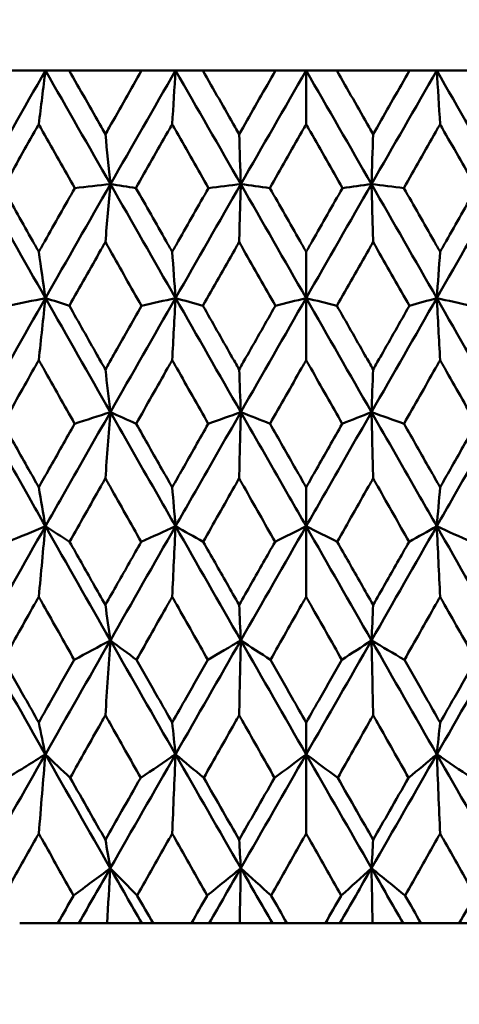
# Model space of a CAD drawing. Header units: millimetres. Extents: x 113 to 2969, y 62 to 2427.
# Tile 29 of 256: x 446 to 450, y 286 to 295. Entities that reach past the tile are written whole.
import ezdxf

# ---------------------------------------------------------------- set-up
doc = ezdxf.new("R2010")
doc.units = ezdxf.units.MM
doc.header["$LTSCALE"] = 12
doc.layers.add('Widoczne (ISO)', color=7, linetype='Continuous', lineweight=50)

msp = doc.modelspace()

# ---------------------------------------------------------------- linework, layer by layer
at = {"layer": 'Widoczne (ISO)'}
for p, q in [((445.9027, 294.3264), (446.2503, 294.3264)), ((446.2503, 294.3264), (446.4731, 294.3264)), ((447.1517, 294.3264), (446.4731, 294.3264)), ((447.1517, 294.3264), (447.4699, 294.3264)), ((447.4699, 294.3264), (447.7255, 294.3264)), ((448.4068, 294.3264), (447.7255, 294.3264)), ((448.4068, 294.3264), (448.6943, 294.3264)), ((448.6943, 293.8221), (448.6943, 294.3264)), ((448.6943, 294.3264), (448.9818, 294.3264)), ((449.6631, 294.3264), (448.9818, 294.3264)), ((449.6631, 294.3264), (449.9187, 294.3264)), ((449.9187, 294.3264), (450.2369, 294.3264)), ((448.6943, 292.6255), (448.6943, 292.1915)), ((448.6943, 291.6098), (448.6943, 292.1915)), ((448.6943, 290.4163), (448.6943, 290.0504)), ((448.6943, 289.3891), (448.6943, 290.0504)), ((448.6943, 288.2093), (448.6943, 287.9098)), ((448.6943, 287.1667), (448.6943, 287.9098)), ((446.0088, 286.3264), (446.3666, 286.3264)), ((446.5631, 286.3264), (446.3666, 286.3264)), ((446.8278, 286.3264), (446.5631, 286.3264)), ((447.1532, 286.3264), (446.8278, 286.3264)), ((447.2586, 286.3264), (447.1532, 286.3264)), ((447.2586, 286.3264), (447.6185, 286.3264)), ((447.7853, 286.3264), (447.6185, 286.3264)), ((448.0713, 286.3264), (447.7853, 286.3264)), ((448.3776, 286.3264), (448.0713, 286.3264)), ((448.514, 286.3264), (448.3776, 286.3264)), ((448.514, 286.3264), (448.8746, 286.3264)), ((449.011, 286.3264), (448.8746, 286.3264)), ((449.3173, 286.3264), (449.011, 286.3264)), ((449.6034, 286.3264), (449.3173, 286.3264)), ((449.7701, 286.3264), (449.6034, 286.3264)), ((449.7701, 286.3264), (450.13, 286.3264)), ((450.2355, 286.3264), (450.13, 286.3264))]:
    msp.add_line(p, q, dxfattribs=at)
msp.add_circle((448.6943, 326.3264), 50, dxfattribs=at)
for points in [[(446.2503, 294.3264), (446.0476, 293.9712), (445.8454, 293.6157), (445.6438, 293.2601)], [(446.1876, 293.8221), (446.2085, 293.9906), (446.2294, 294.1587), (446.2503, 294.3264)], [(446.2503, 294.3264), (446.4531, 293.9712), (446.656, 293.6157), (446.8592, 293.2601)], [(447.4699, 294.3264), (447.2659, 293.9712), (447.0623, 293.6157), (446.8592, 293.2601)], [(447.4385, 293.8221), (447.4489, 293.9906), (447.4594, 294.1587), (447.4699, 294.3264)], [(447.4699, 294.3264), (447.6738, 293.9712), (447.8778, 293.6157), (448.0818, 293.2601)], [(448.6943, 294.3264), (448.49, 293.9712), (448.2858, 293.6157), (448.0818, 293.2601)], [(448.6943, 294.3264), (448.8987, 293.9712), (449.1029, 293.6157), (449.3068, 293.2601)], [(449.9187, 294.3264), (449.7148, 293.9712), (449.5108, 293.6157), (449.3068, 293.2601)], [(449.9187, 294.3264), (450.1227, 293.9712), (450.3263, 293.6157), (450.5294, 293.2601)], [(449.9501, 293.8221), (449.9397, 293.9906), (449.9292, 294.1587), (449.9187, 294.3264)], [(446.8121, 293.7287), (446.8278, 293.5723), (446.8435, 293.416), (446.8592, 293.2601)], [(448.0661, 293.7287), (448.0713, 293.5723), (448.0766, 293.416), (448.0818, 293.2601)], [(449.3225, 293.7287), (449.3173, 293.5723), (449.3121, 293.416), (449.3068, 293.2601)], [(445.6438, 293.2601), (445.8456, 292.904), (446.0477, 292.5478), (446.2502, 292.1915)], [(446.8592, 293.2601), (446.6557, 292.904), (446.4527, 292.5478), (446.2502, 292.1915)], [(446.8592, 293.2601), (446.7481, 293.248), (446.637, 293.2359), (446.5259, 293.2237)], [(446.8121, 292.7175), (446.8278, 292.8988), (446.8435, 293.0797), (446.8592, 293.2601)], [(446.8592, 293.2601), (447.0626, 292.904), (447.2662, 292.5478), (447.4698, 292.1915)], [(446.8592, 293.2601), (446.939, 293.248), (447.0189, 293.2359), (447.0988, 293.2237)], [(448.0818, 293.2601), (447.8776, 292.904), (447.6735, 292.5478), (447.4698, 292.1915)], [(448.0818, 293.2601), (447.9807, 293.248), (447.8797, 293.2359), (447.7786, 293.2237)], [(448.0661, 292.7175), (448.0713, 292.8988), (448.0765, 293.0797), (448.0818, 293.2601)], [(448.0818, 293.2601), (448.286, 292.904), (448.4902, 292.5478), (448.6943, 292.1915)], [(448.0818, 293.2601), (448.1724, 293.248), (448.2631, 293.2359), (448.3537, 293.2237)], [(449.3068, 293.2601), (449.1026, 292.904), (448.8984, 292.5478), (448.6943, 292.1915)], [(449.3068, 293.2601), (449.2162, 293.248), (449.1255, 293.2359), (449.0349, 293.2237)], [(449.3225, 292.7175), (449.3173, 292.8988), (449.3121, 293.0797), (449.3068, 293.2601)], [(449.3068, 293.2601), (449.5111, 292.904), (449.7151, 292.5478), (449.9188, 292.1915)], [(449.3068, 293.2601), (449.4079, 293.248), (449.509, 293.2359), (449.61, 293.2237)], [(450.5294, 293.2601), (450.326, 292.904), (450.1225, 292.5478), (449.9188, 292.1915)], [(446.1876, 292.6255), (446.2085, 292.4806), (446.2293, 292.3359), (446.2502, 292.1915)], [(447.4385, 292.6255), (447.4489, 292.4806), (447.4594, 292.3359), (447.4698, 292.1915)], [(449.9501, 292.6255), (449.9397, 292.4806), (449.9292, 292.3359), (449.9188, 292.1915)], [(446.2502, 292.1915), (446.0474, 291.8348), (445.8452, 291.478), (445.6435, 291.1213)], [(446.2502, 292.1915), (446.1341, 292.1672), (446.0179, 292.1429), (445.9018, 292.1186)], [(446.1876, 291.6098), (446.2084, 291.8042), (446.2293, 291.9981), (446.2502, 292.1915)], [(446.2502, 292.1915), (446.3248, 292.1672), (446.3994, 292.1429), (446.4741, 292.1186)], [(446.2502, 292.1915), (446.4529, 291.8348), (446.6558, 291.478), (446.859, 291.1213)], [(447.4698, 292.1915), (447.2659, 291.8348), (447.0623, 291.478), (446.859, 291.1213)], [(447.4698, 292.1915), (447.3635, 292.1672), (447.2571, 292.1429), (447.1508, 292.1186)], [(447.4385, 291.6098), (447.4489, 291.8042), (447.4594, 291.9981), (447.4698, 292.1915)], [(447.4698, 292.1915), (447.5554, 292.1672), (447.6409, 292.1429), (447.7265, 292.1186)], [(447.4698, 292.1915), (447.6737, 291.8348), (447.8777, 291.478), (448.0817, 291.1213)], [(448.6943, 292.1915), (448.49, 291.8348), (448.2858, 291.478), (448.0817, 291.1213)], [(448.6943, 292.1915), (448.5982, 292.1672), (448.502, 292.1429), (448.4059, 292.1186)], [(448.6943, 292.1915), (448.7904, 292.1672), (448.8866, 292.1429), (448.9827, 292.1186)], [(448.6943, 292.1915), (448.8986, 291.8348), (449.1028, 291.478), (449.3069, 291.1213)], [(449.9188, 292.1915), (449.7149, 291.8348), (449.5109, 291.478), (449.3069, 291.1213)], [(449.9188, 292.1915), (449.8332, 292.1672), (449.7477, 292.1429), (449.6621, 292.1186)], [(449.9501, 291.6098), (449.9397, 291.8042), (449.9293, 291.9981), (449.9188, 292.1915)], [(449.9188, 292.1915), (450.0251, 292.1672), (450.1315, 292.1429), (450.2378, 292.1186)], [(449.9188, 292.1915), (450.1227, 291.8348), (450.3264, 291.478), (450.5296, 291.1213)], [(446.8121, 291.521), (446.8277, 291.3876), (446.8434, 291.2543), (446.859, 291.1213)], [(448.0661, 291.521), (448.0713, 291.3876), (448.0765, 291.2543), (448.0817, 291.1213)], [(449.3225, 291.521), (449.3173, 291.3876), (449.3121, 291.2543), (449.3069, 291.1213)], [(446.859, 291.1213), (446.7473, 291.0848), (446.6357, 291.0483), (446.524, 291.0118)], [(446.8121, 290.5001), (446.8277, 290.7077), (446.8433, 290.9148), (446.859, 291.1213)], [(446.859, 291.1213), (446.9395, 291.0848), (447.0201, 291.0483), (447.1007, 291.0118)], [(448.0817, 291.1213), (447.9801, 291.0848), (447.8784, 291.0483), (447.7767, 291.0118)], [(448.0661, 290.5001), (448.0713, 290.7077), (448.0765, 290.9148), (448.0817, 291.1213)], [(448.0817, 291.1213), (448.173, 291.0848), (448.2643, 291.0483), (448.3556, 291.0118)], [(449.3069, 291.1213), (449.2156, 291.0848), (449.1243, 291.0483), (449.033, 291.0118)], [(449.3225, 290.5001), (449.3173, 290.7077), (449.3121, 290.9148), (449.3069, 291.1213)], [(449.3069, 291.1213), (449.4086, 291.0848), (449.5102, 291.0483), (449.6119, 291.0118)], [(446.1876, 290.4163), (446.2084, 290.2942), (446.2291, 290.1722), (446.2498, 290.0504)], [(447.4385, 290.4163), (447.4489, 290.2942), (447.4593, 290.1722), (447.4697, 290.0504)], [(449.9501, 290.4163), (449.9397, 290.2942), (449.9294, 290.1722), (449.919, 290.0504)], [(446.2498, 290.0504), (446.0472, 289.6936), (445.8449, 289.3366), (445.6429, 288.9797)], [(446.2498, 290.0504), (446.1329, 290.0017), (446.0159, 289.953), (445.8989, 289.9042)], [(446.1876, 289.3891), (446.2083, 289.6101), (446.229, 289.8306), (446.2498, 290.0504)], [(446.2498, 290.0504), (446.3255, 290.0017), (446.4012, 289.953), (446.4769, 289.9042)], [(446.2498, 290.0504), (446.4523, 289.6936), (446.6553, 289.3366), (446.8586, 288.9797)], [(447.4697, 290.0504), (447.2658, 289.6936), (447.0621, 289.3366), (446.8586, 288.9797)], [(447.4697, 290.0504), (447.3624, 290.0017), (447.2552, 289.953), (447.1479, 289.9042)], [(447.4385, 289.3891), (447.4488, 289.6101), (447.4592, 289.8306), (447.4697, 290.0504)], [(447.4697, 290.0504), (447.5562, 290.0017), (447.6428, 289.953), (447.7293, 289.9042)], [(447.4697, 290.0504), (447.6734, 289.6936), (447.8774, 289.3366), (448.0816, 288.9797)], [(448.6943, 290.0504), (448.4901, 289.6936), (448.2859, 289.3366), (448.0816, 288.9797)], [(448.6943, 290.0504), (448.5972, 290.0017), (448.5001, 289.953), (448.403, 289.9042)], [(448.6943, 290.0504), (448.7914, 290.0017), (448.8885, 289.953), (448.9856, 289.9042)], [(448.6943, 290.0504), (448.8985, 289.6936), (449.1027, 289.3366), (449.307, 288.9797)], [(449.919, 290.0504), (449.7152, 289.6936), (449.5112, 289.3366), (449.307, 288.9797)], [(449.919, 290.0504), (449.8324, 290.0017), (449.7459, 289.953), (449.6593, 289.9042)], [(449.9501, 289.3891), (449.9398, 289.6101), (449.9294, 289.8306), (449.919, 290.0504)], [(449.919, 290.0504), (450.0262, 290.0017), (450.1334, 289.953), (450.2407, 289.9042)], [(449.919, 290.0504), (450.1228, 289.6936), (450.3265, 289.3366), (450.53, 288.9797)], [(446.8121, 289.3121), (446.8276, 289.2011), (446.8431, 289.0903), (446.8586, 288.9797)], [(448.0661, 289.3121), (448.0713, 289.2011), (448.0764, 289.0903), (448.0816, 288.9797)], [(449.3225, 289.3121), (449.3174, 289.2011), (449.3122, 289.0903), (449.307, 288.9797)], [(445.6429, 288.9797), (445.8444, 288.623), (446.0466, 288.2664), (446.2492, 287.9098)], [(446.8586, 288.9797), (446.6553, 288.623), (446.4521, 288.2664), (446.2492, 287.9098)], [(446.8586, 288.9797), (446.7459, 288.9187), (446.633, 288.8578), (446.5202, 288.7968)], [(446.8121, 288.2777), (446.8276, 288.5123), (446.8431, 288.7463), (446.8586, 288.9797)], [(446.8586, 288.9797), (446.9406, 288.9187), (447.0225, 288.8578), (447.1045, 288.7968)], [(446.8586, 288.9797), (447.0618, 288.623), (447.2654, 288.2664), (447.4694, 287.9098)], [(448.0816, 288.9797), (447.8775, 288.623), (447.6734, 288.2664), (447.4694, 287.9098)], [(448.0816, 288.9797), (447.9787, 288.9187), (447.8758, 288.8578), (447.7728, 288.7968)], [(448.0661, 288.2777), (448.0712, 288.5123), (448.0764, 288.7463), (448.0816, 288.9797)], [(448.0816, 288.9797), (448.1742, 288.9187), (448.2668, 288.8578), (448.3595, 288.7968)], [(448.0816, 288.9797), (448.2857, 288.623), (448.4899, 288.2664), (448.6943, 287.9098)], [(449.307, 288.9797), (449.103, 288.623), (448.8987, 288.2664), (448.6943, 287.9098)], [(449.307, 288.9797), (449.2144, 288.9187), (449.1218, 288.8578), (449.0291, 288.7968)], [(449.3225, 288.2777), (449.3174, 288.5123), (449.3122, 288.7463), (449.307, 288.9797)], [(449.307, 288.9797), (449.4099, 288.9187), (449.5128, 288.8578), (449.6158, 288.7968)], [(449.307, 288.9797), (449.5111, 288.623), (449.7152, 288.2664), (449.9193, 287.9098)], [(450.53, 288.9797), (450.3268, 288.623), (450.1232, 288.2664), (449.9193, 287.9098)], [(446.1876, 288.2093), (446.2082, 288.1094), (446.2287, 288.0096), (446.2492, 287.9098)], [(447.4385, 288.2093), (447.4488, 288.1094), (447.4591, 288.0096), (447.4694, 287.9098)], [(449.9501, 288.2093), (449.9398, 288.1094), (449.9296, 288.0096), (449.9193, 287.9098)], [(446.2492, 287.9098), (446.0465, 287.5537), (445.8441, 287.1976), (445.642, 286.8418)], [(446.2492, 287.9098), (446.1309, 287.8367), (446.0125, 287.7635), (445.8941, 287.6903)], [(446.1876, 287.1667), (446.208, 287.415), (446.2286, 287.6628), (446.2492, 287.9098)], [(446.2492, 287.9098), (446.3267, 287.8367), (446.4042, 287.7635), (446.4818, 287.6903)], [(446.2492, 287.9098), (446.4517, 287.5537), (446.6547, 287.1976), (446.8581, 286.8418)], [(447.4694, 287.9098), (447.2655, 287.5537), (447.0617, 287.1976), (446.8581, 286.8418)], [(447.4694, 287.9098), (447.3606, 287.8367), (447.2519, 287.7635), (447.143, 287.6903)], [(447.4385, 287.1667), (447.4487, 287.415), (447.459, 287.6628), (447.4694, 287.9098)], [(447.4694, 287.9098), (447.5576, 287.8367), (447.6459, 287.7635), (447.7342, 287.6903)], [(447.4694, 287.9098), (447.6731, 287.5537), (447.8771, 287.1976), (448.0814, 286.8418)], [(448.6943, 287.9098), (448.4901, 287.5537), (448.2858, 287.1976), (448.0814, 286.8418)], [(448.6943, 287.9098), (448.5956, 287.8367), (448.4969, 287.7635), (448.3981, 287.6903)], [(448.6943, 287.9098), (448.793, 287.8367), (448.8917, 287.7635), (448.9905, 287.6903)], [(448.6943, 287.9098), (448.8985, 287.5537), (449.1028, 287.1976), (449.3072, 286.8418)], [(449.9193, 287.9098), (449.7156, 287.5537), (449.5115, 287.1976), (449.3072, 286.8418)], [(449.9193, 287.9098), (449.831, 287.8367), (449.7427, 287.7635), (449.6544, 287.6903)], [(449.9193, 287.9098), (450.028, 287.8367), (450.1368, 287.7635), (450.2456, 287.6903)], [(449.9193, 287.9098), (450.1231, 287.5537), (450.3269, 287.1976), (450.5305, 286.8418)], [(449.9501, 287.1667), (449.9399, 287.415), (449.9296, 287.6628), (449.9193, 287.9098)], [(446.8121, 287.109), (446.8275, 287.0198), (446.8428, 286.9307), (446.8581, 286.8418)], [(448.0661, 287.109), (448.0712, 287.0198), (448.0763, 286.9307), (448.0814, 286.8418)], [(449.3225, 287.109), (449.3174, 287.0198), (449.3123, 286.9307), (449.3072, 286.8418)], [(446.8581, 286.8418), (446.7435, 286.7564), (446.6289, 286.671), (446.5142, 286.5856)], [(446.8581, 286.8418), (446.7597, 286.6699), (446.6614, 286.4981), (446.5631, 286.3264)], [(446.8278, 286.3264), (446.8379, 286.4985), (446.848, 286.6703), (446.8581, 286.8418)], [(446.8581, 286.8418), (446.9421, 286.7564), (447.0263, 286.671), (447.1105, 286.5856)], [(446.8581, 286.8418), (446.9563, 286.6699), (447.0547, 286.4981), (447.1532, 286.3264)], [(448.0814, 286.8418), (447.9766, 286.7564), (447.8718, 286.671), (447.7669, 286.5856)], [(448.0814, 286.8418), (447.9827, 286.6699), (447.884, 286.4981), (447.7853, 286.3264)], [(448.0713, 286.3264), (448.0747, 286.4985), (448.078, 286.6703), (448.0814, 286.8418)], [(448.0814, 286.8418), (448.176, 286.7564), (448.2707, 286.671), (448.3655, 286.5856)], [(448.0814, 286.8418), (448.1801, 286.6699), (448.2788, 286.4981), (448.3776, 286.3264)], [(449.3072, 286.8418), (449.2085, 286.6699), (449.1098, 286.4981), (449.011, 286.3264)], [(449.3072, 286.8418), (449.2126, 286.7564), (449.1179, 286.671), (449.0232, 286.5856)], [(449.3072, 286.8418), (449.412, 286.7564), (449.5168, 286.671), (449.6218, 286.5856)], [(449.3072, 286.8418), (449.4059, 286.6699), (449.5046, 286.4981), (449.6034, 286.3264)], [(449.3173, 286.3264), (449.3139, 286.4985), (449.3106, 286.6703), (449.3072, 286.8418)]]:
    msp.add_open_spline(points, degree=3, dxfattribs=at)
for points, knots in [([(446.4731, 294.3264), (446.5739, 294.1487), (446.6746, 293.9711), (446.7877, 293.7719), (446.7999, 293.7503), (446.8121, 293.7287)], [0, 0, 0, 0, 0.06135239, 0.06135239, 0.06879633, 0.06879633, 0.06879633, 0.06879633]), ([(446.8121, 293.7287), (446.8244, 293.7503), (446.8366, 293.7718), (446.9497, 293.971), (447.0506, 294.1487), (447.1517, 294.3264)], [0.05393723, 0.05393723, 0.05393723, 0.05393723, 0.06137399, 0.06137399, 0.12273355, 0.12273355, 0.12273355, 0.12273355]), ([(447.7255, 294.3264), (447.8268, 294.1487), (447.928, 293.9711), (448.0415, 293.7719), (448.0538, 293.7503), (448.0661, 293.7287)], [0, 0, 0, 0, 0.06135239, 0.06135239, 0.06879633, 0.06879633, 0.06879633, 0.06879633]), ([(448.0661, 293.7287), (448.0784, 293.7503), (448.0906, 293.7718), (448.2042, 293.971), (448.3055, 294.1487), (448.4068, 294.3264)], [0.05393723, 0.05393723, 0.05393723, 0.05393723, 0.06137399, 0.06137399, 0.12273355, 0.12273355, 0.12273355, 0.12273355]), ([(448.9818, 294.3264), (449.0831, 294.1487), (449.1844, 293.9711), (449.298, 293.7719), (449.3102, 293.7503), (449.3225, 293.7287)], [0, 0, 0, 0, 0.06135239, 0.06135239, 0.06879633, 0.06879633, 0.06879633, 0.06879633]), ([(449.3225, 293.7287), (449.3348, 293.7503), (449.3471, 293.7718), (449.4606, 293.971), (449.5618, 294.1487), (449.6631, 294.3264)], [0.05393723, 0.05393723, 0.05393723, 0.05393723, 0.06137399, 0.06137399, 0.12273355, 0.12273355, 0.12273355, 0.12273355]), ([(446.1876, 293.8221), (446.1745, 293.7989), (446.1614, 293.7757), (446.0487, 293.5763), (445.9493, 293.4), (445.8501, 293.2237)], [0.05804162, 0.05804162, 0.05804162, 0.05804162, 0.06605559, 0.06605559, 0.12689392, 0.12689392, 0.12689392, 0.12689392]), ([(446.5259, 293.2237), (446.4263, 293.4), (446.3266, 293.5762), (446.2139, 293.7757), (446.2008, 293.7989), (446.1876, 293.8221)], [0.00523804, 0.00523804, 0.00523804, 0.00523804, 0.06606705, 0.06606705, 0.07409033, 0.07409033, 0.07409033, 0.07409033]), ([(447.4385, 293.8221), (447.4253, 293.7989), (447.4121, 293.7757), (447.2988, 293.5763), (447.1987, 293.4), (447.0988, 293.2237)], [0.05804162, 0.05804162, 0.05804162, 0.05804162, 0.06605559, 0.06605559, 0.12689392, 0.12689392, 0.12689392, 0.12689392]), ([(447.7786, 293.2237), (447.6785, 293.4), (447.5783, 293.5762), (447.4649, 293.7757), (447.4517, 293.7989), (447.4385, 293.8221)], [0.00523804, 0.00523804, 0.00523804, 0.00523804, 0.06606705, 0.06606705, 0.07409033, 0.07409033, 0.07409033, 0.07409033]), ([(448.6943, 293.8221), (448.6811, 293.7989), (448.6679, 293.7757), (448.5543, 293.5763), (448.454, 293.4), (448.3537, 293.2237)], [0.05804162, 0.05804162, 0.05804162, 0.05804162, 0.06605559, 0.06605559, 0.12689392, 0.12689392, 0.12689392, 0.12689392]), ([(449.0349, 293.2237), (448.9347, 293.4), (448.8344, 293.5762), (448.7208, 293.7757), (448.7075, 293.7989), (448.6943, 293.8221)], [0.00523804, 0.00523804, 0.00523804, 0.00523804, 0.06606705, 0.06606705, 0.07409033, 0.07409033, 0.07409033, 0.07409033]), ([(449.9501, 293.8221), (449.9369, 293.7989), (449.9237, 293.7757), (449.8103, 293.5763), (449.7102, 293.4), (449.61, 293.2237)], [0.05804162, 0.05804162, 0.05804162, 0.05804162, 0.06605559, 0.06605559, 0.12689392, 0.12689392, 0.12689392, 0.12689392]), ([(450.2898, 293.2237), (450.1899, 293.4), (450.0899, 293.5762), (449.9765, 293.7757), (449.9633, 293.7989), (449.9501, 293.8221)], [0.00523804, 0.00523804, 0.00523804, 0.00523804, 0.06606705, 0.06606705, 0.07409033, 0.07409033, 0.07409033, 0.07409033]), ([(445.8501, 293.2237), (445.9437, 293.0578), (446.0373, 292.8919), (446.1499, 292.6924), (446.1687, 292.659), (446.1876, 292.6255)], [0.00418374, 0.00418374, 0.00418374, 0.00418374, 0.06147247, 0.06147247, 0.07302352, 0.07302352, 0.07302352, 0.07302352]), ([(446.1876, 292.6255), (446.2065, 292.6589), (446.2254, 292.6924), (446.3381, 292.8918), (446.4319, 293.0578), (446.5259, 293.2237)], [0.04993807, 0.04993807, 0.04993807, 0.04993807, 0.0614821, 0.0614821, 0.11877783, 0.11877783, 0.11877783, 0.11877783]), ([(447.0988, 293.2237), (447.193, 293.0578), (447.2872, 292.8919), (447.4005, 292.6924), (447.4195, 292.659), (447.4385, 292.6255)], [0.00418374, 0.00418374, 0.00418374, 0.00418374, 0.06147247, 0.06147247, 0.07302352, 0.07302352, 0.07302352, 0.07302352]), ([(447.4385, 292.6255), (447.4575, 292.6589), (447.4765, 292.6924), (447.5898, 292.8918), (447.6842, 293.0578), (447.7786, 293.2237)], [0.04993807, 0.04993807, 0.04993807, 0.04993807, 0.0614821, 0.0614821, 0.11877783, 0.11877783, 0.11877783, 0.11877783]), ([(448.3537, 293.2237), (448.4482, 293.0578), (448.5427, 292.8919), (448.6562, 292.6924), (448.6753, 292.659), (448.6943, 292.6255)], [0.00418374, 0.00418374, 0.00418374, 0.00418374, 0.06147247, 0.06147247, 0.07302352, 0.07302352, 0.07302352, 0.07302352]), ([(448.6943, 292.6255), (448.7133, 292.6589), (448.7324, 292.6924), (448.8459, 292.8918), (448.9404, 293.0578), (449.0349, 293.2237)], [0.04993807, 0.04993807, 0.04993807, 0.04993807, 0.0614821, 0.0614821, 0.11877783, 0.11877783, 0.11877783, 0.11877783]), ([(449.61, 293.2237), (449.7044, 293.0578), (449.7988, 292.8919), (449.9121, 292.6924), (449.9311, 292.659), (449.9501, 292.6255)], [0.00418374, 0.00418374, 0.00418374, 0.00418374, 0.06147247, 0.06147247, 0.07302352, 0.07302352, 0.07302352, 0.07302352]), ([(449.9501, 292.6255), (449.9691, 292.6589), (449.9881, 292.6924), (450.1014, 292.8918), (450.1956, 293.0578), (450.2898, 293.2237)], [0.04993807, 0.04993807, 0.04993807, 0.04993807, 0.0614821, 0.0614821, 0.11877783, 0.11877783, 0.11877783, 0.11877783]), ([(446.8121, 292.7175), (446.7983, 292.693), (446.7845, 292.6685), (446.6717, 292.4689), (446.5728, 292.2938), (446.4741, 292.1186)], [0.06241522, 0.06241522, 0.06241522, 0.06241522, 0.0708546, 0.0708546, 0.13127416, 0.13127416, 0.13127416, 0.13127416]), ([(447.1508, 292.1186), (447.0517, 292.2937), (446.9527, 292.4689), (446.8398, 292.6685), (446.826, 292.693), (446.8121, 292.7175)], [0.01044349, 0.01044349, 0.01044349, 0.01044349, 0.07085106, 0.07085106, 0.07930241, 0.07930241, 0.07930241, 0.07930241]), ([(448.0661, 292.7175), (448.0522, 292.693), (448.0383, 292.6685), (447.925, 292.4689), (447.8257, 292.2938), (447.7265, 292.1186)], [0.06241522, 0.06241522, 0.06241522, 0.06241522, 0.0708546, 0.0708546, 0.13127416, 0.13127416, 0.13127416, 0.13127416]), ([(448.4059, 292.1186), (448.3066, 292.2937), (448.2072, 292.4689), (448.0939, 292.6685), (448.08, 292.693), (448.0661, 292.7175)], [0.01044349, 0.01044349, 0.01044349, 0.01044349, 0.07085106, 0.07085106, 0.07930241, 0.07930241, 0.07930241, 0.07930241]), ([(449.3225, 292.7175), (449.3086, 292.693), (449.2948, 292.6685), (449.1815, 292.4689), (449.0821, 292.2938), (448.9827, 292.1186)], [0.06241522, 0.06241522, 0.06241522, 0.06241522, 0.0708546, 0.0708546, 0.13127416, 0.13127416, 0.13127416, 0.13127416]), ([(449.6621, 292.1186), (449.5629, 292.2937), (449.4636, 292.4689), (449.3503, 292.6685), (449.3364, 292.693), (449.3225, 292.7175)], [0.01044349, 0.01044349, 0.01044349, 0.01044349, 0.07085106, 0.07085106, 0.07930241, 0.07930241, 0.07930241, 0.07930241]), ([(446.4741, 292.1186), (446.5612, 291.9645), (446.6483, 291.8105), (446.761, 291.6113), (446.7866, 291.5662), (446.8121, 291.521)], [0.00838421, 0.00838421, 0.00838421, 0.00838421, 0.06155515, 0.06155515, 0.07712864, 0.07712864, 0.07712864, 0.07712864]), ([(446.8121, 291.521), (446.8377, 291.5661), (446.8632, 291.6112), (446.9761, 291.8104), (447.0634, 291.9645), (447.1508, 292.1186)], [0.04598621, 0.04598621, 0.04598621, 0.04598621, 0.06155279, 0.06155279, 0.11473062, 0.11473062, 0.11473062, 0.11473062]), ([(447.7265, 292.1186), (447.814, 291.9645), (447.9016, 291.8105), (448.0148, 291.6113), (448.0404, 291.5662), (448.0661, 291.521)], [0.00838421, 0.00838421, 0.00838421, 0.00838421, 0.06155515, 0.06155515, 0.07712864, 0.07712864, 0.07712864, 0.07712864]), ([(448.0661, 291.521), (448.0917, 291.5661), (448.1174, 291.6112), (448.2306, 291.8104), (448.3182, 291.9645), (448.4059, 292.1186)], [0.04598621, 0.04598621, 0.04598621, 0.04598621, 0.06155279, 0.06155279, 0.11473062, 0.11473062, 0.11473062, 0.11473062]), ([(448.9827, 292.1186), (449.0704, 291.9645), (449.158, 291.8105), (449.2712, 291.6113), (449.2969, 291.5662), (449.3225, 291.521)], [0.00838421, 0.00838421, 0.00838421, 0.00838421, 0.06155515, 0.06155515, 0.07712864, 0.07712864, 0.07712864, 0.07712864]), ([(449.3225, 291.521), (449.3482, 291.5661), (449.3738, 291.6112), (449.487, 291.8104), (449.5746, 291.9645), (449.6621, 292.1186)], [0.04598621, 0.04598621, 0.04598621, 0.04598621, 0.06155279, 0.06155279, 0.11473062, 0.11473062, 0.11473062, 0.11473062]), ([(446.1876, 291.6098), (446.1734, 291.5845), (446.1592, 291.5593), (446.0472, 291.3599), (445.9495, 291.1859), (445.852, 291.0118)], [0.06686277, 0.06686277, 0.06686277, 0.06686277, 0.07557848, 0.07557848, 0.13558897, 0.13558897, 0.13558897, 0.13558897]), ([(446.524, 291.0118), (446.4261, 291.1858), (446.3282, 291.3598), (446.2161, 291.5592), (446.2019, 291.5845), (446.1876, 291.6098)], [0.01556037, 0.01556037, 0.01556037, 0.01556037, 0.07555527, 0.07555527, 0.08428623, 0.08428623, 0.08428623, 0.08428623]), ([(447.4385, 291.6098), (447.4242, 291.5845), (447.4099, 291.5593), (447.2972, 291.3599), (447.1989, 291.1859), (447.1007, 291.0118)], [0.06686277, 0.06686277, 0.06686277, 0.06686277, 0.07557848, 0.07557848, 0.13558897, 0.13558897, 0.13558897, 0.13558897]), ([(447.7767, 291.0118), (447.6783, 291.1858), (447.5799, 291.3598), (447.4671, 291.5592), (447.4528, 291.5845), (447.4385, 291.6098)], [0.01556037, 0.01556037, 0.01556037, 0.01556037, 0.07555527, 0.07555527, 0.08428623, 0.08428623, 0.08428623, 0.08428623]), ([(448.6943, 291.6098), (448.68, 291.5845), (448.6657, 291.5593), (448.5527, 291.3599), (448.4542, 291.1859), (448.3556, 291.0118)], [0.06686277, 0.06686277, 0.06686277, 0.06686277, 0.07557848, 0.07557848, 0.13558897, 0.13558897, 0.13558897, 0.13558897]), ([(449.033, 291.0118), (448.9345, 291.1858), (448.8359, 291.3598), (448.723, 291.5592), (448.7087, 291.5845), (448.6943, 291.6098)], [0.01556037, 0.01556037, 0.01556037, 0.01556037, 0.07555527, 0.07555527, 0.08428623, 0.08428623, 0.08428623, 0.08428623]), ([(449.9501, 291.6098), (449.9358, 291.5845), (449.9215, 291.5593), (449.8088, 291.3599), (449.7104, 291.1859), (449.6119, 291.0118)], [0.06686277, 0.06686277, 0.06686277, 0.06686277, 0.07557848, 0.07557848, 0.13558897, 0.13558897, 0.13558897, 0.13558897]), ([(450.288, 291.0118), (450.1897, 291.1858), (450.0914, 291.3598), (449.9788, 291.5592), (449.9644, 291.5845), (449.9501, 291.6098)], [0.01556037, 0.01556037, 0.01556037, 0.01556037, 0.07555527, 0.07555527, 0.08428623, 0.08428623, 0.08428623, 0.08428623]), ([(445.6435, 291.1213), (445.7932, 290.8563), (445.9432, 290.5913), (446.1455, 290.2344), (446.1976, 290.1424), (446.2498, 290.0504)], [0.3692784, 0.3692784, 0.3692784, 0.3692784, 0.4608442, 0.4608442, 0.492629, 0.492629, 0.492629, 0.492629]), ([(446.859, 291.1213), (446.708, 290.8563), (446.5572, 290.5913), (446.3543, 290.2344), (446.3021, 290.1424), (446.2498, 290.0504)], [0.3692784, 0.3692784, 0.3692784, 0.3692784, 0.4608442, 0.4608442, 0.492629, 0.492629, 0.492629, 0.492629]), ([(446.859, 291.1213), (447.0099, 290.8563), (447.161, 290.5913), (447.3647, 290.2344), (447.4171, 290.1424), (447.4697, 290.0504)], [0.3692784, 0.3692784, 0.3692784, 0.3692784, 0.4608442, 0.4608442, 0.492629, 0.492629, 0.492629, 0.492629]), ([(448.0817, 291.1213), (447.9301, 290.8563), (447.7786, 290.5913), (447.5747, 290.2344), (447.5222, 290.1424), (447.4697, 290.0504)], [0.3692784, 0.3692784, 0.3692784, 0.3692784, 0.4608442, 0.4608442, 0.492629, 0.492629, 0.492629, 0.492629]), ([(448.0817, 291.1213), (448.2333, 290.8563), (448.3849, 290.5913), (448.5891, 290.2344), (448.6417, 290.1424), (448.6943, 290.0504)], [0.3692784, 0.3692784, 0.3692784, 0.3692784, 0.4608442, 0.4608442, 0.492629, 0.492629, 0.492629, 0.492629]), ([(449.3069, 291.1213), (449.1553, 290.8563), (449.0037, 290.5913), (448.7996, 290.2344), (448.7469, 290.1424), (448.6943, 290.0504)], [0.3692784, 0.3692784, 0.3692784, 0.3692784, 0.4608442, 0.4608442, 0.492629, 0.492629, 0.492629, 0.492629]), ([(449.3069, 291.1213), (449.4585, 290.8563), (449.61, 290.5913), (449.8139, 290.2344), (449.8664, 290.1424), (449.919, 290.0504)], [0.3692784, 0.3692784, 0.3692784, 0.3692784, 0.4608442, 0.4608442, 0.492629, 0.492629, 0.492629, 0.492629]), ([(450.5296, 291.1213), (450.3787, 290.8563), (450.2276, 290.5913), (450.024, 290.2344), (449.9715, 290.1424), (449.919, 290.0504)], [0.3692784, 0.3692784, 0.3692784, 0.3692784, 0.4608442, 0.4608442, 0.492629, 0.492629, 0.492629, 0.492629]), ([(445.852, 291.0118), (445.9319, 290.8698), (446.0119, 290.7278), (446.1239, 290.5293), (446.1557, 290.4728), (446.1876, 290.4163)], [0.01259731, 0.01259731, 0.01259731, 0.01259731, 0.06159863, 0.06159863, 0.08110666, 0.08110666, 0.08110666, 0.08110666]), ([(446.1876, 290.4163), (446.2195, 290.4728), (446.2514, 290.5293), (446.3635, 290.7278), (446.4437, 290.8698), (446.524, 291.0118)], [0.04208868, 0.04208868, 0.04208868, 0.04208868, 0.06158988, 0.06158988, 0.11059803, 0.11059803, 0.11059803, 0.11059803]), ([(447.1007, 291.0118), (447.1812, 290.8698), (447.2617, 290.7278), (447.3743, 290.5293), (447.4064, 290.4728), (447.4385, 290.4163)], [0.01259731, 0.01259731, 0.01259731, 0.01259731, 0.06159863, 0.06159863, 0.08110666, 0.08110666, 0.08110666, 0.08110666]), ([(447.4385, 290.4163), (447.4706, 290.4728), (447.5027, 290.5293), (447.6154, 290.7278), (447.696, 290.8698), (447.7767, 291.0118)], [0.04208868, 0.04208868, 0.04208868, 0.04208868, 0.06158988, 0.06158988, 0.11059803, 0.11059803, 0.11059803, 0.11059803]), ([(448.3556, 291.0118), (448.4364, 290.8698), (448.5171, 290.7278), (448.63, 290.5293), (448.6622, 290.4728), (448.6943, 290.4163)], [0.01259731, 0.01259731, 0.01259731, 0.01259731, 0.06159863, 0.06159863, 0.08110666, 0.08110666, 0.08110666, 0.08110666]), ([(448.6943, 290.4163), (448.7264, 290.4728), (448.7586, 290.5293), (448.8715, 290.7278), (448.9522, 290.8698), (449.033, 291.0118)], [0.04208868, 0.04208868, 0.04208868, 0.04208868, 0.06158988, 0.06158988, 0.11059803, 0.11059803, 0.11059803, 0.11059803]), ([(449.6119, 291.0118), (449.6926, 290.8698), (449.7732, 290.7278), (449.8859, 290.5293), (449.918, 290.4728), (449.9501, 290.4163)], [0.01259731, 0.01259731, 0.01259731, 0.01259731, 0.06159863, 0.06159863, 0.08110666, 0.08110666, 0.08110666, 0.08110666]), ([(449.9501, 290.4163), (449.9822, 290.4728), (450.0143, 290.5293), (450.1269, 290.7278), (450.2075, 290.8698), (450.288, 291.0118)], [0.04208868, 0.04208868, 0.04208868, 0.04208868, 0.06158988, 0.06158988, 0.11059803, 0.11059803, 0.11059803, 0.11059803]), ([(446.8121, 290.5001), (446.7978, 290.4745), (446.7834, 290.449), (446.6715, 290.2504), (446.5742, 290.0773), (446.4769, 289.9042)], [0.07138254, 0.07138254, 0.07138254, 0.07138254, 0.08018544, 0.08018544, 0.13983561, 0.13983561, 0.13983561, 0.13983561]), ([(447.1479, 289.9042), (447.0504, 290.0773), (446.9529, 290.2503), (446.841, 290.4489), (446.8266, 290.4745), (446.8121, 290.5001)], [0.02053386, 0.02053386, 0.02053386, 0.02053386, 0.08016461, 0.08016461, 0.08898694, 0.08898694, 0.08898694, 0.08898694]), ([(448.0661, 290.5001), (448.0517, 290.4745), (448.0372, 290.449), (447.9249, 290.2504), (447.8271, 290.0773), (447.7293, 289.9042)], [0.07138254, 0.07138254, 0.07138254, 0.07138254, 0.08018544, 0.08018544, 0.13983561, 0.13983561, 0.13983561, 0.13983561]), ([(448.403, 289.9042), (448.3052, 290.0773), (448.2074, 290.2503), (448.095, 290.4489), (448.0806, 290.4745), (448.0661, 290.5001)], [0.02053386, 0.02053386, 0.02053386, 0.02053386, 0.08016461, 0.08016461, 0.08898694, 0.08898694, 0.08898694, 0.08898694]), ([(449.3225, 290.5001), (449.3081, 290.4745), (449.2936, 290.449), (449.1813, 290.2504), (449.0835, 290.0773), (448.9856, 289.9042)], [0.07138254, 0.07138254, 0.07138254, 0.07138254, 0.08018544, 0.08018544, 0.13983561, 0.13983561, 0.13983561, 0.13983561]), ([(449.6593, 289.9042), (449.5615, 290.0773), (449.4638, 290.2503), (449.3515, 290.4489), (449.337, 290.4745), (449.3225, 290.5001)], [0.02053386, 0.02053386, 0.02053386, 0.02053386, 0.08016461, 0.08016461, 0.08898694, 0.08898694, 0.08898694, 0.08898694]), ([(446.4769, 289.9042), (446.5502, 289.7745), (446.6236, 289.6448), (446.7354, 289.4474), (446.7738, 289.3798), (446.8121, 289.3121)], [0.01681985, 0.01681985, 0.01681985, 0.01681985, 0.06159108, 0.06159108, 0.08495433, 0.08495433, 0.08495433, 0.08495433]), ([(446.8121, 289.3121), (446.8505, 289.3797), (446.8888, 289.4474), (447.0008, 289.6448), (447.0743, 289.7745), (447.1479, 289.9042)], [0.03825175, 0.03825175, 0.03825175, 0.03825175, 0.06160817, 0.06160817, 0.10638617, 0.10638617, 0.10638617, 0.10638617]), ([(447.7293, 289.9042), (447.8031, 289.7745), (447.8768, 289.6448), (447.9891, 289.4474), (448.0276, 289.3798), (448.0661, 289.3121)], [0.01681985, 0.01681985, 0.01681985, 0.01681985, 0.06159108, 0.06159108, 0.08495433, 0.08495433, 0.08495433, 0.08495433]), ([(448.0661, 289.3121), (448.1046, 289.3797), (448.1431, 289.4474), (448.2554, 289.6448), (448.3292, 289.7745), (448.403, 289.9042)], [0.03825175, 0.03825175, 0.03825175, 0.03825175, 0.06160817, 0.06160817, 0.10638617, 0.10638617, 0.10638617, 0.10638617]), ([(448.9856, 289.9042), (449.0594, 289.7745), (449.1332, 289.6448), (449.2455, 289.4474), (449.284, 289.3798), (449.3225, 289.3121)], [0.01681985, 0.01681985, 0.01681985, 0.01681985, 0.06159108, 0.06159108, 0.08495433, 0.08495433, 0.08495433, 0.08495433]), ([(449.3225, 289.3121), (449.361, 289.3797), (449.3995, 289.4474), (449.5118, 289.6448), (449.5855, 289.7745), (449.6593, 289.9042)], [0.03825175, 0.03825175, 0.03825175, 0.03825175, 0.06160817, 0.06160817, 0.10638617, 0.10638617, 0.10638617, 0.10638617]), ([(446.1876, 289.3891), (446.1735, 289.3639), (446.1594, 289.3388), (446.0487, 289.1413), (445.9522, 288.9691), (445.8558, 288.7968)], [0.07597559, 0.07597559, 0.07597559, 0.07597559, 0.08464777, 0.08464777, 0.14401425, 0.14401425, 0.14401425, 0.14401425]), ([(446.5202, 288.7968), (446.4234, 288.969), (446.3267, 289.1412), (446.216, 289.3386), (446.2018, 289.3639), (446.1876, 289.3891)], [0.02530969, 0.02530969, 0.02530969, 0.02530969, 0.08465152, 0.08465152, 0.09334823, 0.09334823, 0.09334823, 0.09334823]), ([(447.4385, 289.3891), (447.4243, 289.3639), (447.4101, 289.3388), (447.2987, 289.1413), (447.2016, 288.9691), (447.1045, 288.7968)], [0.07597559, 0.07597559, 0.07597559, 0.07597559, 0.08464777, 0.08464777, 0.14401425, 0.14401425, 0.14401425, 0.14401425]), ([(447.7728, 288.7968), (447.6756, 288.969), (447.5784, 289.1412), (447.467, 289.3386), (447.4527, 289.3639), (447.4385, 289.3891)], [0.02530969, 0.02530969, 0.02530969, 0.02530969, 0.08465152, 0.08465152, 0.09334823, 0.09334823, 0.09334823, 0.09334823]), ([(448.6943, 289.3891), (448.6801, 289.3639), (448.6659, 289.3388), (448.5542, 289.1413), (448.4569, 288.9691), (448.3595, 288.7968)], [0.07597559, 0.07597559, 0.07597559, 0.07597559, 0.08464777, 0.08464777, 0.14401425, 0.14401425, 0.14401425, 0.14401425]), ([(449.0291, 288.7968), (448.9318, 288.969), (448.8345, 289.1412), (448.7228, 289.3386), (448.7086, 289.3639), (448.6943, 289.3891)], [0.02530969, 0.02530969, 0.02530969, 0.02530969, 0.08465152, 0.08465152, 0.09334823, 0.09334823, 0.09334823, 0.09334823]), ([(449.9501, 289.3891), (449.9359, 289.3639), (449.9217, 289.3388), (449.8103, 289.1413), (449.7131, 288.9691), (449.6158, 288.7968)], [0.07597559, 0.07597559, 0.07597559, 0.07597559, 0.08464777, 0.08464777, 0.14401425, 0.14401425, 0.14401425, 0.14401425]), ([(450.2841, 288.7968), (450.1871, 288.969), (450.09, 289.1412), (449.9786, 289.3386), (449.9644, 289.3639), (449.9501, 289.3891)], [0.02530969, 0.02530969, 0.02530969, 0.02530969, 0.08465152, 0.08465152, 0.09334823, 0.09334823, 0.09334823, 0.09334823]), ([(445.8558, 288.7968), (445.922, 288.6794), (445.9882, 288.5621), (446.0989, 288.3663), (446.1432, 288.2878), (446.1876, 288.2093)], [0.02104899, 0.02104899, 0.02104899, 0.02104899, 0.0615671, 0.0615671, 0.08866561, 0.08866561, 0.08866561, 0.08866561]), ([(446.1876, 288.2093), (446.232, 288.2878), (446.2764, 288.3662), (446.3873, 288.5621), (446.4537, 288.6794), (446.5202, 288.7968)], [0.03448054, 0.03448054, 0.03448054, 0.03448054, 0.06157222, 0.06157222, 0.10209717, 0.10209717, 0.10209717, 0.10209717]), ([(447.1045, 288.7968), (447.1712, 288.6794), (447.2378, 288.5621), (447.3492, 288.3663), (447.3938, 288.2878), (447.4385, 288.2093)], [0.02104899, 0.02104899, 0.02104899, 0.02104899, 0.0615671, 0.0615671, 0.08866561, 0.08866561, 0.08866561, 0.08866561]), ([(447.4385, 288.2093), (447.4831, 288.2878), (447.5278, 288.3662), (447.6392, 288.5621), (447.706, 288.6794), (447.7728, 288.7968)], [0.03448054, 0.03448054, 0.03448054, 0.03448054, 0.06157222, 0.06157222, 0.10209717, 0.10209717, 0.10209717, 0.10209717]), ([(448.3595, 288.7968), (448.4263, 288.6794), (448.4932, 288.5621), (448.6048, 288.3663), (448.6496, 288.2878), (448.6943, 288.2093)], [0.02104899, 0.02104899, 0.02104899, 0.02104899, 0.0615671, 0.0615671, 0.08866561, 0.08866561, 0.08866561, 0.08866561]), ([(448.6943, 288.2093), (448.739, 288.2878), (448.7838, 288.3662), (448.8954, 288.5621), (448.9623, 288.6794), (449.0291, 288.7968)], [0.03448054, 0.03448054, 0.03448054, 0.03448054, 0.06157222, 0.06157222, 0.10209717, 0.10209717, 0.10209717, 0.10209717]), ([(449.6158, 288.7968), (449.6826, 288.6794), (449.7493, 288.5621), (449.8608, 288.3663), (449.9055, 288.2878), (449.9501, 288.2093)], [0.02104899, 0.02104899, 0.02104899, 0.02104899, 0.0615671, 0.0615671, 0.08866561, 0.08866561, 0.08866561, 0.08866561]), ([(449.9501, 288.2093), (449.9948, 288.2878), (450.0394, 288.3662), (450.1508, 288.5621), (450.2175, 288.6794), (450.2841, 288.7968)], [0.03448054, 0.03448054, 0.03448054, 0.03448054, 0.06157222, 0.06157222, 0.10209717, 0.10209717, 0.10209717, 0.10209717]), ([(446.8121, 288.2777), (446.7985, 288.2535), (446.7849, 288.2293), (446.6747, 288.0335), (446.5782, 287.8619), (446.4818, 287.6903)], [0.0806421, 0.0806421, 0.0806421, 0.0806421, 0.08897282, 0.08897282, 0.14811965, 0.14811965, 0.14811965, 0.14811965]), ([(447.143, 287.6903), (447.0463, 287.8618), (446.9497, 288.0333), (446.8395, 288.2291), (446.8258, 288.2534), (446.8121, 288.2777)], [0.02983351, 0.02983351, 0.02983351, 0.02983351, 0.0889495, 0.0889495, 0.09731113, 0.09731113, 0.09731113, 0.09731113]), ([(448.0661, 288.2777), (448.0524, 288.2535), (448.0388, 288.2293), (447.9281, 288.0335), (447.8312, 287.8619), (447.7342, 287.6903)], [0.0806421, 0.0806421, 0.0806421, 0.0806421, 0.08897282, 0.08897282, 0.14811965, 0.14811965, 0.14811965, 0.14811965]), ([(448.3981, 287.6903), (448.3011, 287.8618), (448.2042, 288.0333), (448.0935, 288.2291), (448.0798, 288.2534), (448.0661, 288.2777)], [0.02983351, 0.02983351, 0.02983351, 0.02983351, 0.0889495, 0.0889495, 0.09731113, 0.09731113, 0.09731113, 0.09731113]), ([(449.3225, 288.2777), (449.3089, 288.2535), (449.2952, 288.2293), (449.1846, 288.0335), (449.0875, 287.8619), (448.9905, 287.6903)], [0.0806421, 0.0806421, 0.0806421, 0.0806421, 0.08897282, 0.08897282, 0.14811965, 0.14811965, 0.14811965, 0.14811965]), ([(449.6544, 287.6903), (449.5575, 287.8618), (449.4606, 288.0333), (449.3499, 288.2291), (449.3362, 288.2534), (449.3225, 288.2777)], [0.02983351, 0.02983351, 0.02983351, 0.02983351, 0.0889495, 0.0889495, 0.09731113, 0.09731113, 0.09731113, 0.09731113]), ([(446.4818, 287.6903), (446.5413, 287.5854), (446.6008, 287.4806), (446.711, 287.2868), (446.7615, 287.1979), (446.8121, 287.109)], [0.02528165, 0.02528165, 0.02528165, 0.02528165, 0.06150593, 0.06150593, 0.09223152, 0.09223152, 0.09223152, 0.09223152]), ([(446.8121, 287.109), (446.8627, 287.1979), (446.9133, 287.2868), (447.0236, 287.4805), (447.0833, 287.5854), (447.143, 287.6903)], [0.03078053, 0.03078053, 0.03078053, 0.03078053, 0.06149921, 0.06149921, 0.09773041, 0.09773041, 0.09773041, 0.09773041]), ([(447.7342, 287.6903), (447.794, 287.5854), (447.8539, 287.4806), (447.9645, 287.2868), (448.0153, 287.1979), (448.0661, 287.109)], [0.02528165, 0.02528165, 0.02528165, 0.02528165, 0.06150593, 0.06150593, 0.09223152, 0.09223152, 0.09223152, 0.09223152]), ([(448.0661, 287.109), (448.1169, 287.1979), (448.1677, 287.2868), (448.2784, 287.4805), (448.3383, 287.5854), (448.3981, 287.6903)], [0.03078053, 0.03078053, 0.03078053, 0.03078053, 0.06149921, 0.06149921, 0.09773041, 0.09773041, 0.09773041, 0.09773041]), ([(448.9905, 287.6903), (449.0503, 287.5854), (449.1102, 287.4806), (449.2209, 287.2868), (449.2717, 287.1979), (449.3225, 287.109)], [0.02528165, 0.02528165, 0.02528165, 0.02528165, 0.06150593, 0.06150593, 0.09223152, 0.09223152, 0.09223152, 0.09223152]), ([(449.3225, 287.109), (449.3733, 287.1979), (449.4241, 287.2868), (449.5347, 287.4805), (449.5946, 287.5854), (449.6544, 287.6903)], [0.03078053, 0.03078053, 0.03078053, 0.03078053, 0.06149921, 0.06149921, 0.09773041, 0.09773041, 0.09773041, 0.09773041]), ([(446.1876, 287.1667), (446.1785, 287.1504), (446.1694, 287.1342), (446.0607, 286.9405), (445.9612, 286.7631), (445.8617, 286.5856)], [0.0853813, 0.0853813, 0.0853813, 0.0853813, 0.09097809, 0.09097809, 0.15214536, 0.15214536, 0.15214536, 0.15214536]), ([(446.5142, 286.5856), (446.4144, 286.7629), (446.3147, 286.9403), (446.206, 287.134), (446.1968, 287.1503), (446.1876, 287.1667)], [0.0297954, 0.0297954, 0.0297954, 0.0297954, 0.09092493, 0.09092493, 0.09655955, 0.09655955, 0.09655955, 0.09655955]), ([(447.4385, 287.1667), (447.4293, 287.1504), (447.4202, 287.1342), (447.3108, 286.9405), (447.2106, 286.7631), (447.1105, 286.5856)], [0.0853813, 0.0853813, 0.0853813, 0.0853813, 0.09097809, 0.09097809, 0.15214536, 0.15214536, 0.15214536, 0.15214536]), ([(447.7669, 286.5856), (447.6666, 286.7629), (447.5663, 286.9403), (447.457, 287.134), (447.4477, 287.1503), (447.4385, 287.1667)], [0.0297954, 0.0297954, 0.0297954, 0.0297954, 0.09092493, 0.09092493, 0.09655955, 0.09655955, 0.09655955, 0.09655955]), ([(448.6943, 287.1667), (448.6851, 287.1504), (448.6759, 287.1342), (448.5663, 286.9405), (448.4659, 286.7631), (448.3655, 286.5856)], [0.0853813, 0.0853813, 0.0853813, 0.0853813, 0.09097809, 0.09097809, 0.15214536, 0.15214536, 0.15214536, 0.15214536]), ([(449.0232, 286.5856), (448.9228, 286.7629), (448.8224, 286.9403), (448.7128, 287.134), (448.7036, 287.1503), (448.6943, 287.1667)], [0.0297954, 0.0297954, 0.0297954, 0.0297954, 0.09092493, 0.09092493, 0.09655955, 0.09655955, 0.09655955, 0.09655955]), ([(449.9501, 287.1667), (449.941, 287.1504), (449.9318, 287.1342), (449.8224, 286.9405), (449.7221, 286.7631), (449.6218, 286.5856)], [0.0853813, 0.0853813, 0.0853813, 0.0853813, 0.09097809, 0.09097809, 0.15214536, 0.15214536, 0.15214536, 0.15214536]), ([(450.2781, 286.5856), (450.1781, 286.7629), (450.0779, 286.9403), (449.9686, 287.134), (449.9594, 287.1503), (449.9501, 287.1667)], [0.0297954, 0.0297954, 0.0297954, 0.0297954, 0.09092493, 0.09092493, 0.09655955, 0.09655955, 0.09655955, 0.09655955]), ([(446.3666, 286.3264), (446.4155, 286.4122), (446.4644, 286.4981), (446.5136, 286.5846), (446.5139, 286.5851), (446.5142, 286.5856)], [0, 0, 0, 0, 0.02969567, 0.02969567, 0.02988021, 0.02988021, 0.02988021, 0.02988021]), ([(447.1105, 286.5856), (447.1108, 286.5851), (447.1111, 286.5846), (447.1604, 286.4981), (447.2095, 286.4122), (447.2586, 286.3264)], [0.02951568, 0.02951568, 0.02951568, 0.02951568, 0.02969929, 0.02969929, 0.05939589, 0.05939589, 0.05939589, 0.05939589]), ([(447.6185, 286.3264), (447.6677, 286.4122), (447.7168, 286.4981), (447.7663, 286.5846), (447.7666, 286.5851), (447.7669, 286.5856)], [0, 0, 0, 0, 0.02969567, 0.02969567, 0.02988021, 0.02988021, 0.02988021, 0.02988021]), ([(448.3655, 286.5856), (448.3658, 286.5851), (448.3661, 286.5846), (448.4156, 286.4981), (448.4648, 286.4122), (448.514, 286.3264)], [0.02951568, 0.02951568, 0.02951568, 0.02951568, 0.02969929, 0.02969929, 0.05939589, 0.05939589, 0.05939589, 0.05939589]), ([(448.8746, 286.3264), (448.9239, 286.4122), (448.9731, 286.4981), (449.0225, 286.5846), (449.0228, 286.5851), (449.0232, 286.5856)], [0, 0, 0, 0, 0.02969567, 0.02969567, 0.02988021, 0.02988021, 0.02988021, 0.02988021]), ([(449.6218, 286.5856), (449.6221, 286.5851), (449.6224, 286.5846), (449.6718, 286.4981), (449.721, 286.4122), (449.7701, 286.3264)], [0.02951568, 0.02951568, 0.02951568, 0.02951568, 0.02969929, 0.02969929, 0.05939589, 0.05939589, 0.05939589, 0.05939589]), ([(450.13, 286.3264), (450.1791, 286.4122), (450.2282, 286.4981), (450.2775, 286.5846), (450.2778, 286.5851), (450.2781, 286.5856)], [0, 0, 0, 0, 0.02969567, 0.02969567, 0.02988021, 0.02988021, 0.02988021, 0.02988021])]:
    msp.add_open_spline(points, degree=3, knots=knots, dxfattribs=at)

doc.saveas('drawing.dxf')
